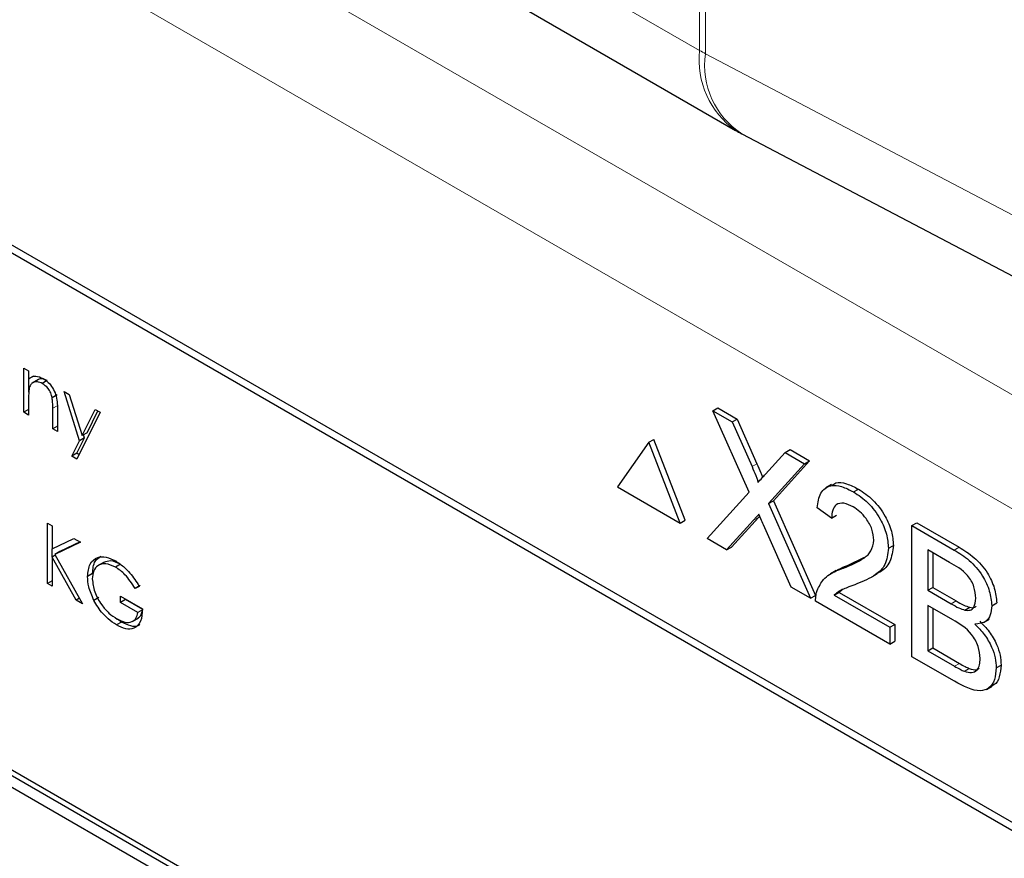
# Paper-space layout 'Blatt2' of a CAD drawing. Header units: millimetres. Extents: x 5 to 418, y 2 to 292.
# Tile 30 of 77: x 136.62 to 139.44, y 157.72 to 160.13. Entities that reach past the tile are written whole.
import ezdxf

# ---------------------------------------------------------------- set-up
doc = ezdxf.new("R2010")
doc.units = ezdxf.units.MM

psp = doc.layouts.new('Blatt2')

# ---------------------------------------------------------------- linework, layer by layer
at = {"color": 7, "linetype": 'Continuous', "lineweight": 18}
for p, q in [((138.5669, 160.0386), (138.5669, 191.3481)), ((138.584, 191.3386), (138.584, 160.0291)), ((129.9038, 165.0397), (138.5669, 160.0386)), ((134.0717, 162.1639), (142.9862, 157.0177)), ((142.8448, 156.7728), (133.9303, 161.919)), ((138.584, 160.0291), (145.3007, 156.4964)), ((136.7288, 159.0221), (136.7146, 159.0139)), ((138.7173, 158.8467), (138.7314, 158.8549)), ((138.7215, 158.693), (138.7356, 158.7012)), ((139.2964, 158.6075), (139.3105, 158.6157)), ((139.2875, 158.4537), (139.3017, 158.4619)), ((139.2974, 158.2746), (139.3116, 158.2828))]:
    psp.add_line(p, q, dxfattribs=at)
at = {"color": 7, "linetype": 'Continuous', "lineweight": 25}
for p, q in [((130.0073, 164.8108), (138.6704, 159.8097)), ((141.9584, 156.3862), (134.8166, 160.5091)), ((141.9382, 156.3746), (134.8671, 160.4566)), ((138.6877, 159.8002), (145.4044, 156.2674)), ((136.6321, 159.1285), (136.6456, 159.1207)), ((136.6321, 159.0022), (136.6321, 159.1285)), ((136.6456, 159.1207), (136.6456, 159.0979)), ((136.6597, 159.1061), (136.6456, 159.0979)), ((136.6463, 159.0595), (136.6463, 159.0983)), ((136.6735, 159.0962), (136.6559, 159.086)), ((136.699, 159.0929), (136.6848, 159.0847)), ((136.7473, 159.062), (136.7617, 159.0536)), ((136.7915, 158.9209), (136.7473, 159.062)), ((136.6456, 159.0401), (136.6456, 158.9944)), ((136.7272, 159.0518), (136.7131, 159.0436)), ((136.7617, 159.0536), (136.7988, 158.9355)), ((136.6456, 159.0099), (136.6321, 159.0022)), ((136.7146, 158.9545), (136.7146, 159.0139)), ((136.7281, 159.0113), (136.7281, 158.9468)), ((136.7988, 158.9355), (136.8364, 159.0106)), ((136.8129, 158.9437), (136.8442, 159.0061)), ((136.8364, 159.0106), (136.8509, 159.0022)), ((138.6053, 159.0065), (138.6194, 159.0146)), ((138.7088, 158.7732), (138.6053, 159.0065)), ((138.6053, 159.0065), (138.6605, 158.9746)), ((138.6194, 159.0146), (138.6747, 158.9827)), ((136.6456, 158.9944), (136.6321, 159.0022)), ((136.8509, 159.0022), (136.7837, 158.8681)), ((138.6605, 158.9746), (138.6747, 158.9827)), ((138.6747, 158.9827), (138.7314, 158.8549)), ((136.7281, 158.9623), (136.7146, 158.9545)), ((136.7281, 158.9468), (136.7146, 158.9545)), ((138.6605, 158.9746), (138.7173, 158.8467)), ((136.7692, 158.8765), (136.7915, 158.9209)), ((136.7833, 158.8847), (136.8056, 158.9291)), ((136.8056, 158.9291), (136.7915, 158.9209)), ((136.8129, 158.9437), (136.7988, 158.9355)), ((136.8056, 158.9291), (136.8029, 158.9379)), ((138.4219, 158.9164), (138.436, 158.9245)), ((138.5258, 158.693), (138.436, 158.9245)), ((138.4219, 158.9164), (138.3321, 158.7886)), ((138.5117, 158.6849), (138.4219, 158.9164)), ((138.8119, 158.8872), (138.8261, 158.8953)), ((138.8261, 158.8953), (138.8821, 158.863)), ((138.1189, 157.083), (135.0076, 158.8791)), ((138.133, 157.0911), (135.0218, 158.8872)), ((136.7833, 158.8847), (136.7692, 158.8765)), ((136.7837, 158.8681), (136.7692, 158.8765)), ((136.7901, 158.8808), (136.7833, 158.8847)), ((138.7554, 158.8246), (138.8119, 158.8872)), ((138.8821, 158.863), (138.7786, 158.7486)), ((138.8119, 158.8872), (138.868, 158.8548)), ((138.868, 158.8548), (138.8821, 158.863)), ((135.0076, 158.8464), (138.1189, 157.0503)), ((138.868, 158.8548), (138.7644, 158.7405)), ((138.3321, 158.7886), (138.5117, 158.6849)), ((138.9448, 158.7951), (138.9289, 158.7859)), ((139.0078, 158.7741), (139.022, 158.7823)), ((138.5886, 158.6405), (138.7088, 158.7732)), ((138.7644, 158.7405), (138.7786, 158.7486)), ((138.7644, 158.7405), (138.8847, 158.4696)), ((138.7786, 158.7486), (138.8988, 158.4777)), ((138.9453, 158.6994), (138.9036, 158.7283)), ((138.7356, 158.7012), (138.6587, 158.6163)), ((138.739, 158.705), (138.7356, 158.7012)), ((138.9453, 158.6994), (138.9594, 158.7076)), ((136.6993, 158.6849), (136.7127, 158.6771)), ((136.6993, 158.512), (136.6993, 158.6849)), ((136.7127, 158.6771), (136.7127, 158.6113)), ((138.5117, 158.6849), (138.5258, 158.693)), ((138.7215, 158.693), (138.6446, 158.6082)), ((138.8293, 158.5015), (138.7502, 158.6799)), ((139.1746, 158.6778), (139.1888, 158.686)), ((139.1746, 158.3022), (139.1746, 158.6778)), ((139.1746, 158.6778), (139.2964, 158.6075)), ((139.1888, 158.686), (139.3105, 158.6157)), ((136.7127, 158.6113), (136.7751, 158.6411)), ((136.7751, 158.6411), (136.7943, 158.63)), ((138.6446, 158.6082), (138.5886, 158.6405)), ((136.7134, 158.5881), (136.7134, 158.6116)), ((136.7943, 158.63), (136.7207, 158.5949)), ((136.7929, 158.6308), (136.7349, 158.6031)), ((138.6446, 158.6082), (138.6587, 158.6163)), ((139.1079, 158.6126), (139.122, 158.6208)), ((136.7218, 158.5929), (136.7127, 158.5877)), ((136.7127, 158.5877), (136.7127, 158.5043)), ((136.7821, 158.4642), (136.7127, 158.5877)), ((136.7349, 158.6031), (136.7207, 158.5949)), ((136.7207, 158.5949), (136.8, 158.4539)), ((138.9929, 158.5639), (139.0398, 158.5873)), ((139.2824, 158.5722), (139.2205, 158.608)), ((139.2205, 158.608), (139.2205, 158.4924)), ((139.2346, 158.5998), (139.2346, 158.5006)), ((136.862, 158.5734), (136.8443, 158.5632)), ((136.9086, 158.5671), (136.8945, 158.5589)), ((138.9787, 158.5557), (138.9929, 158.5639)), ((136.8286, 158.5402), (136.8144, 158.532)), ((138.9583, 158.5488), (138.9424, 158.5396)), ((139.0602, 158.5305), (139.0761, 158.5397)), ((136.7127, 158.5198), (136.6993, 158.512)), ((136.7127, 158.5043), (136.6993, 158.512)), ((136.9648, 158.5058), (136.9507, 158.4976)), ((136.9622, 158.5036), (136.9507, 158.4976)), ((138.8847, 158.4696), (138.8293, 158.5015)), ((139.2205, 158.4924), (139.2346, 158.5006)), ((139.2346, 158.5006), (139.3017, 158.4619)), ((136.7913, 158.4695), (136.7821, 158.4642)), ((136.8469, 158.4714), (136.8328, 158.4632)), ((136.9084, 158.4755), (136.9718, 158.4389)), ((136.9084, 158.4578), (136.9084, 158.4755)), ((138.8847, 158.4696), (138.8988, 158.4777)), ((138.9529, 158.4783), (138.9671, 158.4865)), ((138.9529, 158.4783), (139.1121, 158.3865)), ((138.9763, 158.4942), (138.9671, 158.4865)), ((138.9671, 158.4865), (139.1262, 158.3946)), ((139.2205, 158.4924), (139.2875, 158.4537)), ((136.8, 158.4539), (136.7821, 158.4642)), ((136.9226, 158.4659), (136.9084, 158.4578)), ((136.9583, 158.429), (136.9084, 158.4578)), ((136.9226, 158.4659), (136.9226, 158.4673)), ((136.9725, 158.4371), (136.9226, 158.4659)), ((139.1121, 158.3383), (138.8994, 158.4611)), ((139.2922, 158.4077), (139.2205, 158.4491)), ((139.2205, 158.4491), (139.2205, 158.319)), ((139.2346, 158.4409), (139.2346, 158.3272)), ((139.3266, 158.4356), (139.3408, 158.4437)), ((139.404, 158.448), (139.4181, 158.4562)), ((136.9424, 158.4031), (136.96, 158.4133)), ((136.9714, 158.4365), (136.9583, 158.429)), ((136.9118, 158.4013), (136.8976, 158.3931)), ((136.9118, 158.4013), (136.9, 158.4097)), ((139.1121, 158.3865), (139.1262, 158.3946)), ((139.1121, 158.3865), (139.1121, 158.3383)), ((139.1262, 158.3946), (139.1262, 158.3465)), ((139.3805, 158.4), (139.3965, 158.4092)), ((139.1121, 158.3383), (139.1262, 158.3465)), ((139.2205, 158.319), (139.2346, 158.3272)), ((139.2346, 158.3272), (139.3116, 158.2828)), ((139.2967, 158.2317), (139.1746, 158.3022)), ((139.2205, 158.319), (139.2974, 158.2746)), ((139.4165, 158.2702), (139.4306, 158.2783)), ((139.3253, 158.2604), (139.3394, 158.2685)), ((139.3887, 158.2081), (139.4046, 158.2173))]:
    psp.add_line(p, q, dxfattribs=at)
at = {"color": 7, "linetype": 'Continuous', "lineweight": 18}
for centre, radius, start, end in [((138.8123, 160.0117), 0.2469, 173.763, 234.9248), ((138.8109, 160.4615), 0.4882, 240.0161, 242.3113), ((138.8149, 159.9957), 0.2333, 171.7627, 236.953)]:
    psp.add_arc(centre, radius, start, end, dxfattribs=at)
at = {"color": 7, "linetype": 'Continuous', "lineweight": 25}
psp.add_arc((138.9204, 160.2427), 0.5, 240.0027, 242.2573, dxfattribs=at)
for points, knots in [([(136.6456, 159.0979), (136.6519, 159.1022), (136.6634, 159.1098), (136.6799, 159.1022), (136.6872, 159.0989)], [0, 0, 0, 0, 0.559141, 1, 1, 1, 1]), ([(136.6848, 159.0847), (136.6801, 159.0869), (136.6706, 159.0912), (136.6595, 159.0888), (136.6514, 159.0828), (136.6489, 159.0761), (136.6476, 159.0728)], [0, 0, 0, 0, 0.279553, 0.559373, 0.779703, 1, 1, 1, 1]), ([(136.699, 159.0929), (136.6943, 159.095), (136.6849, 159.0992), (136.6758, 159.0981), (136.6724, 159.0953), (136.672, 159.0949)], [0, 0, 0, 0, 0.46626, 0.932968, 1, 1, 1, 1]), ([(136.6872, 159.0989), (136.6921, 159.0956), (136.7019, 159.0889), (136.7148, 159.0724), (136.7278, 159.0447), (136.728, 159.025), (136.7281, 159.0113)], [0, 0, 0, 0, 0.187021, 0.37389, 0.56061, 1, 1, 1, 1]), ([(136.6476, 159.0728), (136.6469, 159.0669), (136.6455, 159.0564), (136.6456, 159.0451), (136.6456, 159.0401)], [0, 0, 0, 0, 0.559658, 1, 1, 1, 1]), ([(136.7131, 159.0436), (136.712, 159.0482), (136.7098, 159.0575), (136.7001, 159.0742), (136.6906, 159.0807), (136.6848, 159.0847)], [0, 0, 0, 0, 0.281192, 0.561331, 1, 1, 1, 1]), ([(136.7146, 159.0139), (136.7147, 159.0193), (136.7147, 159.0289), (136.7136, 159.0391), (136.7131, 159.0436)], [0, 0, 0, 0, 0.560255, 1, 1, 1, 1]), ([(138.7173, 158.8467), (138.7209, 158.8382), (138.726, 158.8264), (138.7323, 158.811), (138.7335, 158.8044), (138.7341, 158.8011)], [0, 0, 0, 0, 0.561277, 0.781763, 1, 1, 1, 1]), ([(138.7314, 158.8549), (138.735, 158.8464), (138.74, 158.8345), (138.7457, 158.8212), (138.7467, 158.8166), (138.7469, 158.8153)], [0, 0, 0, 0, 0.646868, 0.900977, 1, 1, 1, 1]), ([(138.7341, 158.8011), (138.7381, 158.8055), (138.7452, 158.8134), (138.7523, 158.8212), (138.7554, 158.8246)], [0, 0, 0, 0, 0.56, 1, 1, 1, 1]), ([(138.9036, 158.7283), (138.906, 158.7436), (138.9108, 158.7741), (138.9387, 158.7948), (138.9736, 158.7917), (138.9964, 158.78), (139.0078, 158.7741)], [0, 0, 0, 0, 0.280235, 0.558893, 0.779132, 1, 1, 1, 1]), ([(138.9467, 158.792), (138.9499, 158.795), (138.96, 158.8045), (138.9882, 158.7991), (139.0107, 158.7879), (139.022, 158.7823)], [0, 0, 0, 0, 0.185653, 0.592247, 1, 1, 1, 1]), ([(139.022, 158.7823), (139.0361, 158.7729), (139.0645, 158.7543), (139.0983, 158.7087), (139.119, 158.6611), (139.121, 158.6342), (139.122, 158.6208)], [0, 0, 0, 0, 0.280482, 0.559644, 0.779749, 1, 1, 1, 1]), ([(139.0078, 158.7741), (139.022, 158.7648), (139.0503, 158.7461), (139.0842, 158.7006), (139.1049, 158.6529), (139.1069, 158.6261), (139.1079, 158.6126)], [0, 0, 0, 0, 0.280482, 0.559644, 0.779749, 1, 1, 1, 1]), ([(139.0069, 158.7313), (138.9979, 158.7357), (138.9799, 158.7445), (138.9583, 158.7401), (138.9468, 158.723), (138.9458, 158.7073), (138.9453, 158.6994)], [0, 0, 0, 0, 0.28041, 0.559489, 0.779375, 1, 1, 1, 1]), ([(139.0662, 158.6362), (139.0651, 158.6465), (139.0629, 158.667), (139.046, 158.6968), (139.0265, 158.7186), (139.0134, 158.7271), (139.0069, 158.7313)], [0, 0, 0, 0, 0.27908, 0.558612, 0.779043, 1, 1, 1, 1]), ([(138.7368, 158.71), (138.7339, 158.7069), (138.7288, 158.7013), (138.7237, 158.6955), (138.7215, 158.693)], [0, 0, 0, 0, 0.560002, 1, 1, 1, 1]), ([(138.7502, 158.6799), (138.7477, 158.6855), (138.7432, 158.6956), (138.7388, 158.7056), (138.7368, 158.71)], [0, 0, 0, 0, 0.56, 1, 1, 1, 1]), ([(138.9787, 158.5557), (138.9995, 158.5643), (139.0285, 158.5761), (139.0604, 158.6024), (139.0643, 158.625), (139.0662, 158.6362)], [0, 0, 0, 0, 0.561313, 0.781386, 1, 1, 1, 1]), ([(139.1079, 158.6126), (139.1057, 158.596), (139.1013, 158.5625), (139.0663, 158.5307), (139.0361, 158.5183), (139.0176, 158.5106)], [0, 0, 0, 0, 0.278741, 0.558834, 1, 1, 1, 1]), ([(139.122, 158.6208), (139.1198, 158.6043), (139.1152, 158.5711), (139.0936, 158.5491), (139.0788, 158.5422), (139.0755, 158.5407)], [0, 0, 0, 0, 0.4356599, 0.8734308, 1, 1, 1, 1]), ([(139.3105, 158.6157), (139.325, 158.6068), (139.3537, 158.5891), (139.3913, 158.5467), (139.4136, 158.4978), (139.4166, 158.4701), (139.4181, 158.4562)], [0, 0, 0, 0, 0.281116, 0.560026, 0.780112, 1, 1, 1, 1]), ([(136.8144, 158.532), (136.8159, 158.5447), (136.8188, 158.5701), (136.8404, 158.5881), (136.8672, 158.5898), (136.8857, 158.5808), (136.8949, 158.5764)], [0, 0, 0, 0, 0.27959, 0.559072, 0.779411, 1, 1, 1, 1]), ([(136.8286, 158.5402), (136.8298, 158.5534), (136.8319, 158.5765), (136.8463, 158.5858), (136.8525, 158.5898)], [0, 0, 0, 0, 0.56748, 1, 1, 1, 1]), ([(139.2964, 158.6075), (139.3108, 158.5986), (139.3396, 158.5809), (139.3772, 158.5386), (139.3995, 158.4897), (139.4025, 158.4619), (139.404, 158.448)], [0, 0, 0, 0, 0.281116, 0.560026, 0.780112, 1, 1, 1, 1]), ([(136.8945, 158.5589), (136.885, 158.563), (136.8661, 158.5713), (136.844, 158.5656), (136.8304, 158.5493), (136.8287, 158.5331), (136.8279, 158.525)], [0, 0, 0, 0, 0.279847, 0.559555, 0.779847, 1, 1, 1, 1]), ([(136.9086, 158.5671), (136.899, 158.5715), (136.8809, 158.5798), (136.8671, 158.5742), (136.8606, 158.5716)], [0, 0, 0, 0, 0.5307868, 1, 1, 1, 1]), ([(136.9507, 158.4976), (136.9414, 158.5118), (136.9249, 158.537), (136.9038, 158.5522), (136.8945, 158.5589)], [0, 0, 0, 0, 0.5598397, 1, 1, 1, 1]), ([(136.8949, 158.5764), (136.9035, 158.5707), (136.9176, 158.5613), (136.9359, 158.5421), (136.95, 158.5237), (136.9581, 158.5103), (136.9622, 158.5036)], [0, 0, 0, 0, 0.339527, 0.559586, 0.779731, 1, 1, 1, 1]), ([(138.9038, 158.492), (138.9093, 158.5033), (138.9183, 158.5221), (138.9388, 158.5381), (138.958, 158.5483), (138.9718, 158.5533), (138.9787, 158.5557)], [0, 0, 0, 0, 0.3394111, 0.559525, 0.7797523, 1, 1, 1, 1]), ([(138.9585, 158.5485), (138.9631, 158.5512), (138.9739, 158.5574), (138.9859, 158.5615), (138.9929, 158.5639)], [0, 0, 0, 0, 0.421829, 1, 1, 1, 1]), ([(139.3581, 158.4698), (139.3571, 158.4806), (139.3557, 158.4968), (139.3457, 158.5198), (139.3236, 158.5502), (139.3008, 158.5624), (139.2824, 158.5722)], [0, 0, 0, 0, 0.249512, 0.375019, 0.500244, 1, 1, 1, 1]), ([(136.8328, 158.4632), (136.8269, 158.4765), (136.8163, 158.5003), (136.815, 158.5223), (136.8144, 158.532)], [0, 0, 0, 0, 0.5593165, 1, 1, 1, 1]), ([(136.8279, 158.525), (136.8294, 158.5127), (136.8324, 158.488), (136.8523, 158.4524), (136.8754, 158.4258), (136.891, 158.4154), (136.8988, 158.4101)], [0, 0, 0, 0, 0.279061, 0.558584, 0.779236, 1, 1, 1, 1]), ([(139.0176, 158.5106), (139.0099, 158.5077), (138.9971, 158.5029), (138.9795, 158.496), (138.9648, 158.4894), (138.9569, 158.482), (138.9529, 158.4783)], [0, 0, 0, 0, 0.340038, 0.560063, 0.78009, 1, 1, 1, 1]), ([(138.8994, 158.4611), (138.8995, 158.4674), (138.8997, 158.4786), (138.9025, 158.4879), (138.9038, 158.492)], [0, 0, 0, 0, 0.559956, 1, 1, 1, 1]), ([(139.3266, 158.4356), (139.3318, 158.435), (139.3422, 158.4338), (139.3557, 158.4443), (139.3572, 158.4602), (139.3581, 158.4698)], [0, 0, 0, 0, 0.280869, 0.561063, 1, 1, 1, 1]), ([(136.8976, 158.3931), (136.8893, 158.3985), (136.8756, 158.4073), (136.8577, 158.4254), (136.8438, 158.4433), (136.8365, 158.4566), (136.8328, 158.4632)], [0, 0, 0, 0, 0.339789, 0.559872, 0.779908, 1, 1, 1, 1]), ([(139.2875, 158.4537), (139.2949, 158.4494), (139.3081, 158.4418), (139.321, 158.4375), (139.3266, 158.4356)], [0, 0, 0, 0, 0.560393, 1, 1, 1, 1]), ([(139.3017, 158.4619), (139.3091, 158.4576), (139.3222, 158.45), (139.3351, 158.4456), (139.3408, 158.4437)], [0, 0, 0, 0, 0.560393, 1, 1, 1, 1]), ([(139.3408, 158.4437), (139.3462, 158.4427), (139.3535, 158.4413), (139.3581, 158.4455), (139.3592, 158.4465)], [0, 0, 0, 0, 0.753765, 1, 1, 1, 1]), ([(139.404, 158.448), (139.4031, 158.4389), (139.4012, 158.4205), (139.3855, 158.3986), (139.3667, 158.3966), (139.3552, 158.3954)], [0, 0, 0, 0, 0.280336, 0.5608, 1, 1, 1, 1]), ([(136.9718, 158.4389), (136.9708, 158.4264), (136.969, 158.4014), (136.9501, 158.3815), (136.9242, 158.3799), (136.9065, 158.3887), (136.8976, 158.3931)], [0, 0, 0, 0, 0.280351, 0.559367, 0.779371, 1, 1, 1, 1]), ([(136.8988, 158.4101), (136.9065, 158.4064), (136.9219, 158.3988), (136.9409, 158.4007), (136.954, 158.4109), (136.9569, 158.4229), (136.9583, 158.429)], [0, 0, 0, 0, 0.280254, 0.559912, 0.779941, 1, 1, 1, 1]), ([(136.9579, 158.4128), (136.9613, 158.4149), (136.9675, 158.4186), (136.9696, 158.4274), (136.9705, 158.4313)], [0, 0, 0, 0, 0.551016, 1, 1, 1, 1]), ([(136.9639, 158.395), (136.963, 158.3939), (136.9572, 158.387), (136.9378, 158.3888), (136.9204, 158.3971), (136.9118, 158.4013)], [0, 0, 0, 0, 0.089239, 0.543973, 1, 1, 1, 1]), ([(139.3706, 158.2974), (139.3696, 158.3087), (139.3681, 158.3257), (139.3575, 158.3497), (139.3354, 158.3824), (139.3114, 158.3965), (139.2922, 158.4077)], [0, 0, 0, 0, 0.249802, 0.375546, 0.501154, 1, 1, 1, 1]), ([(139.3552, 158.3954), (139.3646, 158.386), (139.3835, 158.3671), (139.4035, 158.332), (139.4149, 158.2983), (139.4159, 158.2796), (139.4165, 158.2702)], [0, 0, 0, 0, 0.280211, 0.55967, 0.779709, 1, 1, 1, 1]), ([(139.3693, 158.4036), (139.3788, 158.3941), (139.3976, 158.3753), (139.4177, 158.3402), (139.429, 158.3065), (139.4301, 158.2877), (139.4306, 158.2783)], [0, 0, 0, 0, 0.280211, 0.55967, 0.779709, 1, 1, 1, 1]), ([(139.2974, 158.2746), (139.3026, 158.2716), (139.312, 158.2662), (139.3212, 158.2622), (139.3253, 158.2604)], [0, 0, 0, 0, 0.560099, 1, 1, 1, 1]), ([(139.3116, 158.2828), (139.3168, 158.2798), (139.3261, 158.2744), (139.3353, 158.2703), (139.3394, 158.2685)], [0, 0, 0, 0, 0.560099, 1, 1, 1, 1]), ([(139.3253, 158.2604), (139.3324, 158.2583), (139.3467, 158.2541), (139.3618, 158.2625), (139.3696, 158.2781), (139.3703, 158.291), (139.3706, 158.2974)], [0, 0, 0, 0, 0.28029, 0.559018, 0.779402, 1, 1, 1, 1]), ([(139.4306, 158.2783), (139.4295, 158.2668), (139.4272, 158.2436), (139.4167, 158.2226), (139.4059, 158.2197), (139.4037, 158.2191)], [0, 0, 0, 0, 0.444756, 0.889591, 1, 1, 1, 1]), ([(139.4165, 158.2702), (139.4155, 158.2583), (139.4134, 158.2347), (139.3976, 158.2104), (139.3597, 158.1981), (139.3227, 158.2178), (139.2967, 158.2317)], [0, 0, 0, 0, 0.1871427, 0.3743187, 0.5607862, 1, 1, 1, 1]), ([(139.3394, 158.2685), (139.3468, 158.266), (139.358, 158.2621), (139.3656, 158.2673), (139.3682, 158.2691)], [0, 0, 0, 0, 0.658905, 1, 1, 1, 1])]:
    psp.add_open_spline(points, degree=3, knots=knots, dxfattribs=at)

doc.saveas('drawing.dxf')
